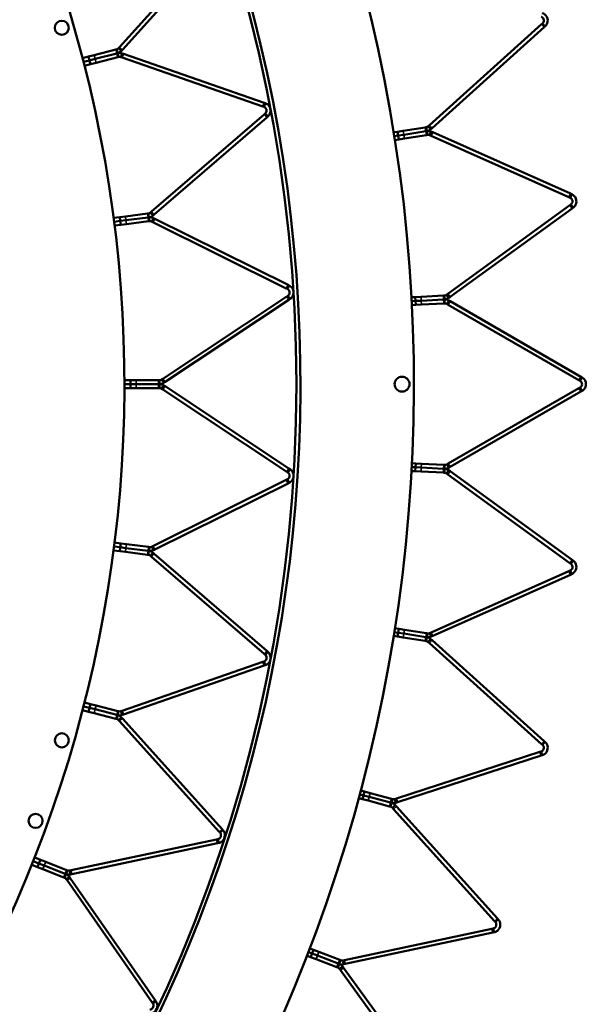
# Model space of a CAD drawing. Header units: millimetres. Extents: x 317 to 1217, y 559 to 3427.
# Tile 13 of 23: x 1072 to 1217, y 850 to 1102. Entities that reach past the tile are written whole.
import ezdxf

# ---------------------------------------------------------------- set-up
doc = ezdxf.new("R2010")
doc.units = ezdxf.units.MM
doc.layers.add('Visible (ISO)', color=7, linetype='Continuous', lineweight=50)
doc.layers.add('Visible Narrow (ISO)', color=7, linetype='Continuous', lineweight=35)

msp = doc.modelspace()

# ---------------------------------------------------------------- linework, layer by layer
at = {"layer": 'Visible (ISO)'}
for p, q in [((1097.25, 1094.6), (1122.7, 1122.86)), ((1123.44, 1122.19), (1098, 1093.93)), ((1176.45, 1074.63), (1205.11, 1100.44)), ((1205.78, 1099.69), (1177.12, 1073.89)), ((1205.36, 1100.66), (1205.11, 1100.44)), ((1205.65, 1100.33), (1205.36, 1100.66)), ((1206.03, 1099.92), (1205.65, 1100.33)), ((1205.78, 1099.69), (1206.03, 1099.92)), ((1090.75, 1092.53), (1096.29, 1093.95)), ((1096.5, 1094.01), (1096.29, 1093.95)), ((1096.61, 1093.58), (1096.5, 1094.01)), ((1096.75, 1093.04), (1096.61, 1093.58)), ((1097.25, 1094.6), (1096.99, 1094.31)), ((1097.32, 1094.01), (1096.99, 1094.31)), ((1097.73, 1093.64), (1097.32, 1094.01)), ((1097.73, 1093.64), (1098, 1093.93)), ((1087.8, 1091.77), (1089.33, 1092.17)), ((1089.58, 1091.2), (1088.05, 1090.81)), ((1089.58, 1091.2), (1088.05, 1090.81)), ((1089.33, 1092.17), (1090.75, 1092.53)), ((1089.33, 1092.17), (1089.58, 1091.2)), ((1089.58, 1091.2), (1091, 1091.56)), ((1091, 1091.56), (1089.58, 1091.2)), ((1089.58, 1091.2), (1089.83, 1090.23)), ((1091, 1091.56), (1096.54, 1092.98)), ((1096.54, 1092.98), (1091, 1091.56)), ((1096.79, 1092.02), (1091.25, 1090.59)), ((1096.75, 1093.04), (1096.54, 1092.98)), ((1096.54, 1092.98), (1096.75, 1093.04)), ((1096.75, 1093.04), (1096.89, 1092.49)), ((1096.79, 1092.02), (1096.99, 1092.07)), ((1096.89, 1092.49), (1096.99, 1092.07)), ((1097.72, 1092.46), (1097.57, 1092.04)), ((1097.57, 1092.04), (1097.94, 1091.92)), ((1097.9, 1092.99), (1097.72, 1092.46)), ((1098.27, 1092.86), (1097.9, 1092.99)), ((1133.86, 1079.41), (1097.94, 1091.92)), ((1098.27, 1092.86), (1134.19, 1080.35)), ((1088.3, 1089.84), (1089.83, 1090.23)), ((1091.25, 1090.59), (1089.83, 1090.23)), ((1133.86, 1079.41), (1134.18, 1079.3)), ((1134.33, 1079.71), (1134.18, 1079.3)), ((1134.51, 1080.24), (1134.19, 1080.35)), ((1134.51, 1080.24), (1134.33, 1079.71)), ((1105.46, 1052.52), (1134.25, 1077.37)), ((1134.9, 1076.61), (1106.11, 1051.76)), ((1134.51, 1077.59), (1134.25, 1077.37)), ((1134.79, 1077.26), (1134.51, 1077.59)), ((1135.16, 1076.84), (1134.79, 1077.26)), ((1134.9, 1076.61), (1135.16, 1076.84)), ((1168.3, 1072.94), (1169.75, 1073.17)), ((1169.75, 1073.17), (1175.38, 1074.06)), ((1175.62, 1074.1), (1175.38, 1074.06)), ((1175.77, 1073.11), (1175.54, 1073.08)), ((1175.54, 1073.08), (1175.77, 1073.11)), ((1175.69, 1073.67), (1175.62, 1074.1)), ((1175.77, 1073.11), (1175.69, 1073.67)), ((1175.77, 1073.11), (1175.86, 1072.56)), ((1176.45, 1074.63), (1176.13, 1074.35)), ((1176.42, 1074.02), (1176.13, 1074.35)), ((1176.8, 1073.6), (1176.42, 1074.02)), ((1176.8, 1073.6), (1177.12, 1073.89)), ((1167.32, 1072.79), (1168.3, 1072.94)), ((1168.46, 1071.95), (1167.48, 1071.8)), ((1168.46, 1071.95), (1167.48, 1071.8)), ((1167.63, 1070.81), (1168.61, 1070.97)), ((1168.3, 1072.94), (1168.46, 1071.95)), ((1168.46, 1071.95), (1169.9, 1072.18)), ((1169.9, 1072.18), (1168.46, 1071.95)), ((1168.46, 1071.95), (1168.61, 1070.97)), ((1170.06, 1071.2), (1168.61, 1070.97)), ((1169.9, 1072.18), (1175.54, 1073.08)), ((1175.54, 1073.08), (1169.9, 1072.18)), ((1175.7, 1072.09), (1170.06, 1071.2)), ((1175.7, 1072.09), (1175.93, 1072.13)), ((1175.86, 1072.56), (1175.93, 1072.13)), ((1176.67, 1072.45), (1176.49, 1072.05)), ((1176.49, 1072.05), (1176.88, 1071.88)), ((1176.9, 1072.96), (1176.67, 1072.45)), ((1212.11, 1056.19), (1176.88, 1071.88)), ((1177.29, 1072.79), (1176.9, 1072.96)), ((1177.29, 1072.79), (1212.52, 1057.11)), ((1212.11, 1056.19), (1212.42, 1056.05)), ((1212.6, 1056.46), (1212.42, 1056.05)), ((1212.83, 1056.97), (1212.52, 1057.11)), ((1212.83, 1056.97), (1212.6, 1056.46)), ((1181.13, 1031.46), (1212.33, 1054.13)), ((1212.92, 1053.32), (1181.72, 1030.66)), ((1212.6, 1054.33), (1212.33, 1054.13)), ((1212.86, 1053.98), (1212.6, 1054.33)), ((1213.19, 1053.52), (1212.86, 1053.98)), ((1212.92, 1053.32), (1213.19, 1053.52)), ((1095.73, 1050.9), (1097.29, 1051.1)), ((1097.29, 1051.1), (1098.75, 1051.29)), ((1097.29, 1051.1), (1097.42, 1050.11)), ((1098.75, 1051.29), (1104.42, 1052)), ((1098.87, 1050.29), (1104.55, 1051.01)), ((1104.55, 1051.01), (1098.87, 1050.29)), ((1104.63, 1052.03), (1104.42, 1052)), ((1104.76, 1051.04), (1104.55, 1051.01)), ((1104.55, 1051.01), (1104.76, 1051.04)), ((1104.69, 1051.59), (1104.63, 1052.03)), ((1104.76, 1051.04), (1104.69, 1051.59)), ((1104.76, 1051.04), (1104.83, 1050.48)), ((1104.83, 1050.48), (1104.88, 1050.05)), ((1105.46, 1052.52), (1105.16, 1052.26)), ((1105.45, 1051.93), (1105.16, 1052.26)), ((1105.81, 1051.51), (1105.45, 1051.93)), ((1105.9, 1050.84), (1105.65, 1050.34)), ((1105.81, 1051.51), (1106.11, 1051.76)), ((1106.25, 1050.67), (1105.9, 1050.84)), ((1106.25, 1050.67), (1140.31, 1033.76)), ((1097.42, 1050.11), (1095.85, 1049.91)), ((1097.42, 1050.11), (1095.85, 1049.91)), ((1095.98, 1048.92), (1097.55, 1049.12)), ((1097.42, 1050.11), (1098.87, 1050.29)), ((1098.87, 1050.29), (1097.42, 1050.11)), ((1097.42, 1050.11), (1097.55, 1049.12)), ((1099, 1049.3), (1097.55, 1049.12)), ((1104.67, 1050.02), (1099, 1049.3)), ((1104.67, 1050.02), (1104.88, 1050.05)), ((1105.65, 1050.34), (1105.45, 1049.95)), ((1105.45, 1049.95), (1105.8, 1049.78)), ((1139.87, 1032.86), (1105.8, 1049.78)), ((1139.87, 1032.86), (1140.18, 1032.71)), ((1140.37, 1033.11), (1140.18, 1032.71)), ((1140.62, 1033.61), (1140.31, 1033.76)), ((1140.62, 1033.61), (1140.37, 1033.11)), ((1108.32, 1009.75), (1140, 1030.79)), ((1140.28, 1030.98), (1140, 1030.79)), ((1140.53, 1030.62), (1140.28, 1030.98)), ((1140.84, 1030.15), (1140.53, 1030.62)), ((1171.86, 1030.59), (1172.85, 1030.64)), ((1172.85, 1030.64), (1174.32, 1030.71)), ((1172.85, 1030.64), (1172.91, 1029.64)), ((1174.32, 1030.71), (1180.02, 1031.01)), ((1180.25, 1031.03), (1180.02, 1031.01)), ((1180.27, 1030.59), (1180.25, 1031.03)), ((1180.3, 1030.03), (1180.27, 1030.59)), ((1181.13, 1031.46), (1180.79, 1031.21)), ((1181.04, 1030.86), (1180.79, 1031.21)), ((1181.37, 1030.41), (1181.04, 1030.86)), ((1181.37, 1030.41), (1181.72, 1030.66)), ((1140.55, 1029.96), (1108.87, 1008.92)), ((1140.55, 1029.96), (1140.84, 1030.15)), ((1172.91, 1029.64), (1171.91, 1029.59)), ((1172.91, 1029.64), (1171.91, 1029.59)), ((1171.96, 1028.59), (1172.96, 1028.64)), ((1172.91, 1029.64), (1174.37, 1029.72)), ((1174.37, 1029.72), (1172.91, 1029.64)), ((1172.91, 1029.64), (1172.96, 1028.64)), ((1174.42, 1028.72), (1172.96, 1028.64)), ((1174.37, 1029.72), (1180.07, 1030.01)), ((1180.07, 1030.01), (1174.37, 1029.72)), ((1180.12, 1029.02), (1174.42, 1028.72)), ((1180.3, 1030.03), (1180.07, 1030.01)), ((1180.07, 1030.01), (1180.3, 1030.03)), ((1180.12, 1029.02), (1180.36, 1029.03)), ((1180.3, 1030.03), (1180.33, 1029.47)), ((1180.33, 1029.47), (1180.36, 1029.03)), ((1181.13, 1029.28), (1180.91, 1028.9)), ((1180.91, 1028.9), (1181.28, 1028.68)), ((1181.41, 1029.76), (1181.13, 1029.28)), ((1214.67, 1009.4), (1181.28, 1028.68)), ((1181.78, 1029.55), (1181.41, 1029.76)), ((1181.78, 1029.55), (1215.17, 1010.27)), ((1215.47, 1010.1), (1215.17, 1010.27)), ((1098.47, 1009.36), (1100.05, 1009.36)), ((1100.05, 1008.36), (1098.47, 1008.36)), ((1100.05, 1008.36), (1098.47, 1008.36)), ((1100.05, 1009.36), (1101.51, 1009.36)), ((1100.05, 1009.36), (1100.05, 1008.36)), ((1100.05, 1008.36), (1101.51, 1008.36)), ((1100.05, 1008.36), (1100.05, 1007.36)), ((1101.51, 1008.36), (1100.05, 1008.36)), ((1101.51, 1009.36), (1107.23, 1009.36)), ((1101.51, 1008.36), (1107.23, 1008.36)), ((1107.23, 1008.36), (1101.51, 1008.36)), ((1107.44, 1009.36), (1107.23, 1009.36)), ((1107.44, 1008.36), (1107.23, 1008.36)), ((1107.23, 1008.36), (1107.44, 1008.36)), ((1107.44, 1008.92), (1107.44, 1009.36)), ((1107.44, 1008.36), (1107.44, 1008.92)), ((1107.44, 1008.36), (1107.44, 1007.8)), ((1107.44, 1007.8), (1107.44, 1007.36)), ((1108.32, 1009.75), (1108, 1009.53)), ((1108.24, 1009.17), (1108, 1009.53)), ((1108.55, 1008.7), (1108.24, 1009.17)), ((1108.55, 1008.03), (1108.24, 1007.56)), ((1108.55, 1008.7), (1108.87, 1008.92)), ((1108.87, 1007.81), (1108.55, 1008.03)), ((1108.87, 1007.81), (1140.55, 986.77)), ((1214.67, 1009.4), (1214.97, 1009.23)), ((1215.19, 1009.61), (1214.97, 1009.23)), ((1215.47, 1010.1), (1215.19, 1009.61)), ((1098.47, 1007.36), (1100.05, 1007.36)), ((1101.51, 1007.36), (1100.05, 1007.36)), ((1107.23, 1007.36), (1101.51, 1007.36)), ((1107.23, 1007.36), (1107.44, 1007.36)), ((1108.24, 1007.56), (1108, 1007.2)), ((1108, 1007.2), (1108.32, 1006.98)), ((1140, 985.93), (1108.32, 1006.98)), ((1181.28, 988.05), (1214.67, 1007.33)), ((1215.17, 1006.46), (1181.78, 987.18)), ((1214.97, 1007.5), (1214.67, 1007.33)), ((1215.19, 1007.12), (1214.97, 1007.5)), ((1215.17, 1006.46), (1215.47, 1006.63)), ((1215.47, 1006.63), (1215.19, 1007.12)), ((1171.96, 988.14), (1172.96, 988.09)), ((1172.96, 988.09), (1172.91, 987.09)), ((1172.96, 988.09), (1174.42, 988.01)), ((1174.42, 988.01), (1180.12, 987.71)), ((1180.36, 987.7), (1180.12, 987.71)), ((1180.33, 987.26), (1180.36, 987.7)), ((1181.28, 988.05), (1180.91, 987.83)), ((1181.13, 987.45), (1180.91, 987.83)), ((1140, 985.93), (1140.28, 985.75)), ((1140.53, 986.11), (1140.28, 985.75)), ((1140.84, 986.58), (1140.53, 986.11)), ((1140.84, 986.58), (1140.55, 986.77)), ((1171.86, 986.14), (1172.85, 986.09)), ((1172.91, 987.09), (1171.91, 987.14)), ((1172.91, 987.09), (1171.91, 987.14)), ((1172.91, 987.09), (1172.85, 986.09)), ((1174.32, 986.02), (1172.85, 986.09)), ((1172.91, 987.09), (1174.37, 987.01)), ((1174.37, 987.01), (1172.91, 987.09)), ((1180.02, 985.72), (1174.32, 986.02)), ((1174.37, 987.01), (1180.07, 986.71)), ((1180.07, 986.71), (1174.37, 987.01)), ((1180.02, 985.72), (1180.25, 985.7)), ((1180.3, 986.7), (1180.07, 986.71)), ((1180.07, 986.71), (1180.3, 986.7)), ((1180.27, 986.14), (1180.25, 985.7)), ((1180.3, 986.7), (1180.27, 986.14)), ((1180.3, 986.7), (1180.33, 987.26)), ((1181.04, 985.87), (1180.79, 985.51)), ((1180.79, 985.51), (1181.13, 985.26)), ((1181.37, 986.32), (1181.04, 985.87)), ((1181.41, 986.97), (1181.13, 987.45)), ((1212.33, 962.6), (1181.13, 985.26)), ((1181.72, 986.07), (1181.37, 986.32)), ((1181.41, 986.97), (1181.78, 987.18)), ((1181.72, 986.07), (1212.92, 963.41)), ((1105.8, 966.95), (1139.87, 983.86)), ((1140.31, 982.97), (1106.25, 966.06)), ((1140.18, 984.02), (1139.87, 983.86)), ((1140.37, 983.62), (1140.18, 984.02)), ((1140.31, 982.97), (1140.62, 983.12)), ((1140.62, 983.12), (1140.37, 983.62)), ((1095.98, 967.81), (1097.55, 967.61)), ((1097.55, 967.61), (1097.42, 966.62)), ((1097.55, 967.61), (1099, 967.43)), ((1099, 967.43), (1104.67, 966.71)), ((1095.73, 965.82), (1097.29, 965.63)), ((1097.42, 966.62), (1095.85, 966.82)), ((1097.42, 966.62), (1095.85, 966.82)), ((1097.42, 966.62), (1097.29, 965.63)), ((1098.75, 965.44), (1097.29, 965.63)), ((1097.42, 966.62), (1098.87, 966.44)), ((1098.87, 966.44), (1097.42, 966.62)), ((1104.42, 964.73), (1098.75, 965.44)), ((1098.87, 966.44), (1104.55, 965.72)), ((1104.55, 965.72), (1098.87, 966.44)), ((1104.76, 965.69), (1104.55, 965.72)), ((1104.55, 965.72), (1104.76, 965.69)), ((1104.69, 965.14), (1104.63, 964.7)), ((1104.88, 966.68), (1104.67, 966.71)), ((1104.76, 965.69), (1104.69, 965.14)), ((1104.76, 965.69), (1104.83, 966.25)), ((1104.83, 966.25), (1104.88, 966.68)), ((1105.45, 964.8), (1105.16, 964.46)), ((1105.8, 966.95), (1105.45, 966.78)), ((1105.65, 966.39), (1105.45, 966.78)), ((1105.81, 965.22), (1105.45, 964.8)), ((1105.9, 965.88), (1105.65, 966.39)), ((1106.11, 964.97), (1105.81, 965.22)), ((1105.9, 965.88), (1106.25, 966.06)), ((1106.11, 964.97), (1134.9, 940.12)), ((1104.42, 964.73), (1104.63, 964.7)), ((1105.16, 964.46), (1105.46, 964.21)), ((1134.25, 939.36), (1105.46, 964.21)), ((1212.33, 962.6), (1212.6, 962.4)), ((1212.86, 962.75), (1212.6, 962.4)), ((1213.19, 963.21), (1212.86, 962.75)), ((1213.19, 963.21), (1212.92, 963.41)), ((1176.88, 944.85), (1212.11, 960.54)), ((1212.42, 960.67), (1212.11, 960.54)), ((1212.6, 960.27), (1212.42, 960.67)), ((1212.52, 959.62), (1212.83, 959.76)), ((1212.83, 959.76), (1212.6, 960.27)), ((1212.52, 959.62), (1177.29, 943.94)), ((1168.46, 944.77), (1167.48, 944.93)), ((1168.46, 944.77), (1167.48, 944.93)), ((1167.63, 945.92), (1168.61, 945.76)), ((1168.46, 944.77), (1168.3, 943.79)), ((1168.61, 945.76), (1168.46, 944.77)), ((1168.46, 944.77), (1169.9, 944.55)), ((1169.9, 944.55), (1168.46, 944.77)), ((1168.61, 945.76), (1170.06, 945.53)), ((1170.06, 945.53), (1175.7, 944.64)), ((1175.93, 944.6), (1175.7, 944.64)), ((1176.88, 944.85), (1176.49, 944.68)), ((1176.67, 944.28), (1176.49, 944.68)), ((1167.32, 943.94), (1168.3, 943.79)), ((1169.75, 943.56), (1168.3, 943.79)), ((1175.38, 942.67), (1169.75, 943.56)), ((1169.9, 944.55), (1175.54, 943.65)), ((1175.54, 943.65), (1169.9, 944.55)), ((1175.38, 942.67), (1175.62, 942.63)), ((1175.77, 943.62), (1175.54, 943.65)), ((1175.54, 943.65), (1175.77, 943.62)), ((1175.69, 943.06), (1175.62, 942.63)), ((1175.77, 943.62), (1175.69, 943.06)), ((1175.77, 943.62), (1175.86, 944.17)), ((1175.86, 944.17), (1175.93, 944.6)), ((1176.42, 942.71), (1176.13, 942.38)), ((1176.13, 942.38), (1176.45, 942.1)), ((1176.8, 943.13), (1176.42, 942.71)), ((1176.9, 943.76), (1176.67, 944.28)), ((1177.12, 942.84), (1176.8, 943.13)), ((1176.9, 943.76), (1177.29, 943.94)), ((1177.12, 942.84), (1205.78, 917.04)), ((1135.16, 939.89), (1134.79, 939.47)), ((1135.16, 939.89), (1134.9, 940.12)), ((1205.11, 916.29), (1176.45, 942.1)), ((1097.94, 924.81), (1133.86, 937.32)), ((1134.18, 937.43), (1133.86, 937.32)), ((1134.33, 937.02), (1134.18, 937.43)), ((1134.25, 939.36), (1134.51, 939.13)), ((1134.79, 939.47), (1134.51, 939.13)), ((1134.19, 936.38), (1098.27, 923.87)), ((1134.19, 936.38), (1134.51, 936.49)), ((1134.51, 936.49), (1134.33, 937.02)), ((1087.8, 924.96), (1089.33, 924.56)), ((1089.58, 925.53), (1088.05, 925.92)), ((1089.58, 925.53), (1088.05, 925.92)), ((1088.3, 926.89), (1089.83, 926.5)), ((1089.58, 925.53), (1089.33, 924.56)), ((1090.75, 924.2), (1089.33, 924.56)), ((1089.83, 926.5), (1089.58, 925.53)), ((1089.58, 925.53), (1091, 925.17)), ((1091, 925.17), (1089.58, 925.53)), ((1089.83, 926.5), (1091.25, 926.14)), ((1091, 925.17), (1096.54, 923.74)), ((1096.54, 923.74), (1091, 925.17)), ((1091.25, 926.14), (1096.79, 924.71)), ((1096.99, 924.66), (1096.79, 924.71)), ((1096.89, 924.23), (1096.99, 924.66)), ((1097.94, 924.81), (1097.57, 924.68)), ((1097.72, 924.27), (1097.57, 924.68)), ((1096.29, 922.78), (1090.75, 924.2)), ((1096.29, 922.78), (1096.5, 922.72)), ((1096.61, 923.15), (1096.5, 922.72)), ((1096.75, 923.69), (1096.54, 923.74)), ((1096.54, 923.74), (1096.75, 923.69)), ((1096.75, 923.69), (1096.61, 923.15)), ((1096.75, 923.69), (1096.89, 924.23)), ((1097.32, 922.72), (1096.99, 922.42)), ((1096.99, 922.42), (1097.25, 922.13)), ((1122.7, 893.87), (1097.25, 922.13)), ((1097.73, 923.09), (1097.32, 922.72)), ((1097.9, 923.74), (1097.72, 924.27)), ((1098, 922.8), (1097.73, 923.09)), ((1097.9, 923.74), (1098.27, 923.87)), ((1098, 922.8), (1123.44, 894.54)), ((1206.03, 916.81), (1205.78, 917.04)), ((1205.11, 916.29), (1205.36, 916.07)), ((1205.65, 916.39), (1205.36, 916.07)), ((1206.03, 916.81), (1205.65, 916.39)), ((1168, 902.35), (1204.68, 914.27)), ((1204.98, 913.32), (1168.31, 901.4)), ((1205, 914.37), (1204.68, 914.27)), ((1204.98, 913.32), (1205.31, 913.42)), ((1205.13, 913.95), (1205, 914.37)), ((1205.31, 913.42), (1205.13, 913.95)), ((1158.91, 904.38), (1159.87, 904.12)), ((1158.39, 902.45), (1159.35, 902.19)), ((1159.61, 903.16), (1158.65, 903.41)), ((1159.61, 903.16), (1158.65, 903.41)), ((1159.61, 903.16), (1159.35, 902.19)), ((1160.77, 901.81), (1159.35, 902.19)), ((1159.87, 904.12), (1159.61, 903.16)), ((1159.61, 903.16), (1161.03, 902.78)), ((1161.03, 902.78), (1159.61, 903.16)), ((1159.87, 904.12), (1161.28, 903.74)), ((1166.28, 900.33), (1160.77, 901.81)), ((1161.03, 902.78), (1166.54, 901.3)), ((1166.54, 901.3), (1161.03, 902.78)), ((1161.28, 903.74), (1166.8, 902.27)), ((1167.03, 902.2), (1166.8, 902.27)), ((1166.91, 901.78), (1167.03, 902.2)), ((1168, 902.35), (1167.59, 902.22)), ((1167.73, 901.8), (1167.59, 902.22)), ((1166.28, 900.33), (1166.51, 900.27)), ((1166.62, 900.7), (1166.51, 900.27)), ((1166.77, 901.24), (1166.54, 901.3)), ((1166.54, 901.3), (1166.77, 901.24)), ((1166.77, 901.24), (1166.62, 900.7)), ((1166.77, 901.24), (1166.91, 901.78)), ((1167.32, 900.27), (1166.99, 899.98)), ((1166.99, 899.98), (1167.28, 899.66)), ((1193.08, 871), (1167.28, 899.66)), ((1167.74, 900.65), (1167.32, 900.27)), ((1167.9, 901.27), (1167.73, 901.8)), ((1168.02, 900.33), (1167.74, 900.65)), ((1167.9, 901.27), (1168.31, 901.4)), ((1168.02, 900.33), (1193.83, 871.67)), ((1123.67, 894.29), (1123.26, 893.91)), ((1123.67, 894.29), (1123.44, 894.54)), ((1084.86, 883.99), (1122.06, 891.9)), ((1122.4, 891.97), (1122.06, 891.9)), ((1122.49, 891.54), (1122.4, 891.97)), ((1122.7, 893.87), (1122.93, 893.62)), ((1123.26, 893.91), (1122.93, 893.62)), ((1122.27, 890.92), (1085.07, 883.01)), ((1122.27, 890.92), (1122.6, 890.99)), ((1122.6, 890.99), (1122.49, 891.54)), ((1075.56, 887.26), (1077.02, 886.68)), ((1074.82, 885.4), (1076.29, 884.82)), ((1076.66, 885.75), (1075.19, 886.33)), ((1076.66, 885.75), (1075.19, 886.33)), ((1076.66, 885.75), (1076.29, 884.82)), ((1077.65, 884.28), (1076.29, 884.82)), ((1077.02, 886.68), (1076.66, 885.75)), ((1076.66, 885.75), (1078.02, 885.21)), ((1078.02, 885.21), (1076.66, 885.75)), ((1077.02, 886.68), (1078.39, 886.14)), ((1082.97, 882.18), (1077.65, 884.28)), ((1078.02, 885.21), (1083.34, 883.11)), ((1083.34, 883.11), (1078.02, 885.21)), ((1078.39, 886.14), (1083.71, 884.03)), ((1082.97, 882.18), (1083.17, 882.1)), ((1083.33, 882.51), (1083.17, 882.1)), ((1083.53, 883.03), (1083.33, 882.51)), ((1083.53, 883.03), (1083.34, 883.11)), ((1083.34, 883.11), (1083.53, 883.03)), ((1083.53, 883.03), (1083.74, 883.55)), ((1083.98, 881.99), (1083.62, 881.74)), ((1083.62, 881.74), (1083.84, 881.42)), ((1083.9, 883.96), (1083.71, 884.03)), ((1083.74, 883.55), (1083.9, 883.96)), ((1084.44, 882.31), (1083.98, 881.99)), ((1084.66, 881.99), (1084.44, 882.31)), ((1084.86, 883.99), (1084.48, 883.91)), ((1084.57, 883.48), (1084.48, 883.91)), ((1084.69, 882.93), (1084.57, 883.48)), ((1084.66, 881.99), (1106.37, 850.76)), ((1084.69, 882.93), (1085.07, 883.01)), ((1105.55, 850.19), (1083.84, 881.42)), ((1194.05, 871.42), (1193.83, 871.67)), ((1192.77, 869.1), (1192.44, 869.03)), ((1192.86, 868.67), (1192.77, 869.1)), ((1193.08, 871), (1193.31, 870.75)), ((1193.64, 871.04), (1193.31, 870.75)), ((1194.05, 871.42), (1193.64, 871.04)), ((1154.72, 861.01), (1192.44, 869.03)), ((1192.65, 868.05), (1154.93, 860.03)), ((1192.65, 868.05), (1192.98, 868.12)), ((1192.98, 868.12), (1192.86, 868.67)), ((1145.18, 862.11), (1146.1, 861.76)), ((1146.46, 862.69), (1145.53, 863.05)), ((1146.46, 862.69), (1145.53, 863.05)), ((1145.89, 863.98), (1146.82, 863.62)), ((1146.46, 862.69), (1146.1, 861.76)), ((1147.47, 861.23), (1146.1, 861.76)), ((1146.82, 863.62), (1146.46, 862.69)), ((1146.46, 862.69), (1147.83, 862.17)), ((1147.83, 862.17), (1146.46, 862.69)), ((1146.82, 863.62), (1148.19, 863.1)), ((1147.83, 862.17), (1153.16, 860.12)), ((1153.16, 860.12), (1147.83, 862.17)), ((1148.19, 863.1), (1153.52, 861.05)), ((1152.8, 859.19), (1147.47, 861.23)), ((1152.8, 859.19), (1153.02, 859.1)), ((1153.18, 859.51), (1153.02, 859.1)), ((1153.38, 860.04), (1153.16, 860.12)), ((1153.16, 860.12), (1153.38, 860.04)), ((1153.38, 860.04), (1153.18, 859.51)), ((1153.38, 860.04), (1153.58, 860.56)), ((1153.83, 859.01), (1153.47, 858.76)), ((1153.74, 860.97), (1153.52, 861.05)), ((1153.58, 860.56), (1153.74, 860.97)), ((1154.28, 859.34), (1153.83, 859.01)), ((1154.53, 859), (1154.28, 859.34)), ((1154.72, 861.01), (1154.3, 860.92)), ((1154.39, 860.49), (1154.3, 860.92)), ((1154.51, 859.95), (1154.39, 860.49)), ((1154.51, 859.95), (1154.93, 860.03)), ((1154.53, 859), (1177.2, 827.8)), ((1153.47, 858.76), (1153.72, 858.41)), ((1176.39, 827.21), (1153.72, 858.41)), ((1105.55, 850.19), (1105.74, 849.91)), ((1106.1, 850.16), (1105.74, 849.91)), ((1106.56, 850.48), (1106.1, 850.16)), ((1106.56, 850.48), (1106.37, 850.76))]:
    msp.add_line(p, q, dxfattribs=at)
for centre, radius in [((766.97, 1008.36), 375.5), ((1082.49, 1099.53), 1.8), ((1169.47, 1008.36), 1.9), ((1082.5, 917.24), 1.8), ((1075.8, 896.62), 1.8)]:
    msp.add_circle(centre, radius, dxfattribs=at)
for radius, start, end in [(405.5, 306.038, 17.962), (376.5, 306.038, 17.962), (331.5, 306.0474, 17.9526)]:
    msp.add_arc((766.97, 1008.36), radius, start, end, dxfattribs=at)
for points, knots in [([(1205.36, 1100.66), (1205.53, 1100.82), (1205.72, 1101.15), (1205.68, 1101.51), (1205.65, 1101.86), (1205.39, 1102.17), (1205.14, 1102.3), (1205.09, 1102.32), (1205.04, 1102.34), (1205, 1102.36)], [-2.818928, -2.818928, -2.818928, -2.818928, -2.042925, -2.042925, -2.042925, -1.265434, -1.265434, -1.265434, -1.110722, -1.110722, -1.110722, -1.110722]), ([(1205.31, 1103.31), (1205.69, 1103.18), (1206.18, 1102.86), (1206.46, 1102.34), (1206.72, 1101.83), (1206.75, 1101.18), (1206.56, 1100.69), (1206.43, 1100.35), (1206.22, 1100.09), (1206.03, 1099.92)], [1.110722, 1.110722, 1.110722, 1.110722, 1.765936, 1.765936, 1.765936, 2.391441, 2.391441, 2.391441, 2.818928, 2.818928, 2.818928, 2.818928]), ([(1134.51, 1077.59), (1134.68, 1077.75), (1134.88, 1078.07), (1134.85, 1078.43), (1134.82, 1078.79), (1134.56, 1079.11), (1134.32, 1079.23), (1134.27, 1079.26), (1134.23, 1079.28), (1134.18, 1079.3)], [-2.814719, -2.814719, -2.814719, -2.814719, -2.038715, -2.038715, -2.038715, -1.261225, -1.261225, -1.261225, -1.106512, -1.106512, -1.106512, -1.106512]), ([(1134.51, 1080.24), (1134.89, 1080.11), (1135.38, 1079.78), (1135.64, 1079.24), (1135.9, 1078.74), (1135.9, 1078.09), (1135.7, 1077.6), (1135.57, 1077.26), (1135.36, 1077.01), (1135.16, 1076.84)], [1.106512, 1.106512, 1.106512, 1.106512, 1.761726, 1.761726, 1.761726, 2.387231, 2.387231, 2.387231, 2.814719, 2.814719, 2.814719, 2.814719]), ([(1212.6, 1054.33), (1212.8, 1054.47), (1213.02, 1054.78), (1213.02, 1055.14), (1213.02, 1055.5), (1212.79, 1055.83), (1212.56, 1055.98), (1212.51, 1056.01), (1212.47, 1056.04), (1212.42, 1056.05)], [-2.818928, -2.818928, -2.818928, -2.818928, -2.042925, -2.042925, -2.042925, -1.265434, -1.265434, -1.265434, -1.110722, -1.110722, -1.110722, -1.110722]), ([(1212.83, 1056.97), (1213.19, 1056.81), (1213.65, 1056.43), (1213.87, 1055.88), (1214.08, 1055.35), (1214.04, 1054.71), (1213.8, 1054.24), (1213.64, 1053.91), (1213.4, 1053.68), (1213.19, 1053.52)], [1.110722, 1.110722, 1.110722, 1.110722, 1.765936, 1.765936, 1.765936, 2.391441, 2.391441, 2.391441, 2.818928, 2.818928, 2.818928, 2.818928]), ([(1140.62, 1033.61), (1140.98, 1033.43), (1141.42, 1033.04), (1141.62, 1032.48), (1141.81, 1031.94), (1141.73, 1031.3), (1141.47, 1030.84), (1141.3, 1030.52), (1141.05, 1030.29), (1140.84, 1030.15)], [1.106512, 1.106512, 1.106512, 1.106512, 1.761726, 1.761726, 1.761726, 2.387231, 2.387231, 2.387231, 2.814719, 2.814719, 2.814719, 2.814719]), ([(1140.28, 1030.98), (1140.48, 1031.11), (1140.71, 1031.41), (1140.73, 1031.77), (1140.75, 1032.13), (1140.53, 1032.48), (1140.31, 1032.63), (1140.26, 1032.67), (1140.22, 1032.69), (1140.18, 1032.71)], [-2.814719, -2.814719, -2.814719, -2.814719, -2.038715, -2.038715, -2.038715, -1.261225, -1.261225, -1.261225, -1.106512, -1.106512, -1.106512, -1.106512]), ([(1214.97, 1007.5), (1215.17, 1007.62), (1215.42, 1007.9), (1215.46, 1008.26), (1215.5, 1008.61), (1215.31, 1008.97), (1215.09, 1009.14), (1215.05, 1009.18), (1215.01, 1009.21), (1214.97, 1009.23)], [-2.818928, -2.818928, -2.818928, -2.818928, -2.042925, -2.042925, -2.042925, -1.265434, -1.265434, -1.265434, -1.110722, -1.110722, -1.110722, -1.110722]), ([(1215.47, 1010.1), (1215.81, 1009.9), (1216.23, 1009.48), (1216.39, 1008.91), (1216.55, 1008.36), (1216.43, 1007.72), (1216.15, 1007.28), (1215.95, 1006.97), (1215.69, 1006.76), (1215.47, 1006.63)], [1.110722, 1.110722, 1.110722, 1.110722, 1.765936, 1.765936, 1.765936, 2.391441, 2.391441, 2.391441, 2.818928, 2.818928, 2.818928, 2.818928]), ([(1140.18, 984.02), (1140.39, 984.12), (1140.66, 984.39), (1140.72, 984.74), (1140.78, 985.1), (1140.61, 985.47), (1140.4, 985.65), (1140.36, 985.69), (1140.32, 985.72), (1140.28, 985.75)], [-2.814719, -2.814719, -2.814719, -2.814719, -2.038715, -2.038715, -2.038715, -1.261225, -1.261225, -1.261225, -1.106512, -1.106512, -1.106512, -1.106512]), ([(1140.84, 986.58), (1141.17, 986.36), (1141.56, 985.91), (1141.69, 985.33), (1141.81, 984.78), (1141.65, 984.15), (1141.34, 983.72), (1141.12, 983.43), (1140.85, 983.24), (1140.62, 983.12)], [1.106512, 1.106512, 1.106512, 1.106512, 1.761726, 1.761726, 1.761726, 2.387231, 2.387231, 2.387231, 2.814719, 2.814719, 2.814719, 2.814719]), ([(1212.42, 960.67), (1212.64, 960.77), (1212.92, 961.03), (1212.99, 961.38), (1213.07, 961.73), (1212.92, 962.1), (1212.72, 962.3), (1212.68, 962.34), (1212.64, 962.37), (1212.6, 962.4)], [-2.818928, -2.818928, -2.818928, -2.818928, -2.042925, -2.042925, -2.042925, -1.265434, -1.265434, -1.265434, -1.110722, -1.110722, -1.110722, -1.110722]), ([(1213.19, 963.21), (1213.51, 962.97), (1213.89, 962.51), (1213.99, 961.93), (1214.08, 961.37), (1213.9, 960.74), (1213.57, 960.33), (1213.35, 960.05), (1213.07, 959.87), (1212.83, 959.76)], [1.110722, 1.110722, 1.110722, 1.110722, 1.765936, 1.765936, 1.765936, 2.391441, 2.391441, 2.391441, 2.818928, 2.818928, 2.818928, 2.818928]), ([(1135.16, 939.89), (1135.46, 939.63), (1135.79, 939.14), (1135.84, 938.55), (1135.89, 937.98), (1135.66, 937.38), (1135.3, 937), (1135.05, 936.73), (1134.76, 936.57), (1134.51, 936.49)], [1.106512, 1.106512, 1.106512, 1.106512, 1.761726, 1.761726, 1.761726, 2.387231, 2.387231, 2.387231, 2.814719, 2.814719, 2.814719, 2.814719]), ([(1134.18, 937.43), (1134.4, 937.51), (1134.7, 937.74), (1134.81, 938.09), (1134.91, 938.43), (1134.79, 938.82), (1134.61, 939.03), (1134.58, 939.07), (1134.54, 939.1), (1134.51, 939.13)], [-2.814719, -2.814719, -2.814719, -2.814719, -2.038715, -2.038715, -2.038715, -1.261225, -1.261225, -1.261225, -1.106512, -1.106512, -1.106512, -1.106512]), ([(1205, 914.37), (1205.22, 914.45), (1205.53, 914.67), (1205.64, 915.01), (1205.75, 915.35), (1205.64, 915.74), (1205.46, 915.96), (1205.43, 916), (1205.39, 916.04), (1205.36, 916.07)], [-2.818928, -2.818928, -2.818928, -2.818928, -2.042925, -2.042925, -2.042925, -1.265434, -1.265434, -1.265434, -1.110722, -1.110722, -1.110722, -1.110722]), ([(1206.03, 916.81), (1206.32, 916.54), (1206.65, 916.05), (1206.68, 915.45), (1206.72, 914.89), (1206.48, 914.28), (1206.1, 913.91), (1205.85, 913.66), (1205.55, 913.5), (1205.31, 913.42)], [1.110722, 1.110722, 1.110722, 1.110722, 1.765936, 1.765936, 1.765936, 2.391441, 2.391441, 2.391441, 2.818928, 2.818928, 2.818928, 2.818928]), ([(1123.67, 894.29), (1123.94, 893.99), (1124.21, 893.46), (1124.19, 892.87), (1124.16, 892.3), (1123.86, 891.73), (1123.45, 891.39), (1123.17, 891.17), (1122.86, 891.04), (1122.6, 890.99)], [1.106512, 1.106512, 1.106512, 1.106512, 1.761726, 1.761726, 1.761726, 2.387231, 2.387231, 2.387231, 2.814719, 2.814719, 2.814719, 2.814719]), ([(1122.4, 891.97), (1122.63, 892.02), (1122.95, 892.21), (1123.1, 892.54), (1123.25, 892.86), (1123.17, 893.26), (1123.02, 893.49), (1122.99, 893.54), (1122.96, 893.58), (1122.93, 893.62)], [-2.814719, -2.814719, -2.814719, -2.814719, -2.038715, -2.038715, -2.038715, -1.261225, -1.261225, -1.261225, -1.106512, -1.106512, -1.106512, -1.106512]), ([(1192.77, 869.1), (1193, 869.15), (1193.33, 869.34), (1193.48, 869.67), (1193.62, 870), (1193.55, 870.4), (1193.4, 870.63), (1193.37, 870.67), (1193.34, 870.71), (1193.31, 870.75)], [-2.818928, -2.818928, -2.818928, -2.818928, -2.042925, -2.042925, -2.042925, -1.265434, -1.265434, -1.265434, -1.110722, -1.110722, -1.110722, -1.110722]), ([(1194.05, 871.42), (1194.32, 871.12), (1194.59, 870.59), (1194.56, 870), (1194.54, 869.43), (1194.24, 868.86), (1193.83, 868.53), (1193.55, 868.3), (1193.24, 868.18), (1192.98, 868.12)], [1.110722, 1.110722, 1.110722, 1.110722, 1.765936, 1.765936, 1.765936, 2.391441, 2.391441, 2.391441, 2.818928, 2.818928, 2.818928, 2.818928]), ([(1105, 848.34), (1105.24, 848.36), (1105.59, 848.51), (1105.77, 848.81), (1105.96, 849.12), (1105.94, 849.53), (1105.82, 849.77), (1105.8, 849.82), (1105.77, 849.87), (1105.74, 849.91)], [-2.814719, -2.814719, -2.814719, -2.814719, -2.038715, -2.038715, -2.038715, -1.261225, -1.261225, -1.261225, -1.106512, -1.106512, -1.106512, -1.106512]), ([(1106.56, 850.48), (1106.79, 850.15), (1106.99, 849.59), (1106.89, 849.01), (1106.8, 848.45), (1106.42, 847.92), (1105.98, 847.64), (1105.67, 847.45), (1105.35, 847.36), (1105.09, 847.34)], [1.106512, 1.106512, 1.106512, 1.106512, 1.761726, 1.761726, 1.761726, 2.387231, 2.387231, 2.387231, 2.814719, 2.814719, 2.814719, 2.814719])]:
    msp.add_open_spline(points, degree=3, knots=knots, dxfattribs=at)
for points in [[(1096.5, 1094.01), (1096.67, 1094.05), (1096.85, 1094.15), (1096.99, 1094.31)], [(1097.73, 1093.64), (1097.45, 1093.32), (1097.09, 1093.13), (1096.75, 1093.04)], [(1096.75, 1093.04), (1097.09, 1093.13), (1097.51, 1093.13), (1097.9, 1092.99)], [(1097.57, 1092.04), (1097.37, 1092.11), (1097.17, 1092.11), (1096.99, 1092.07)], [(1175.62, 1074.1), (1175.79, 1074.13), (1175.98, 1074.21), (1176.13, 1074.35)], [(1176.8, 1073.6), (1176.49, 1073.33), (1176.12, 1073.17), (1175.77, 1073.11)], [(1175.77, 1073.11), (1176.12, 1073.17), (1176.53, 1073.13), (1176.9, 1072.96)], [(1176.49, 1072.05), (1176.31, 1072.13), (1176.11, 1072.15), (1175.93, 1072.13)], [(1104.63, 1052.03), (1104.81, 1052.05), (1105, 1052.13), (1105.16, 1052.26)], [(1105.81, 1051.51), (1105.5, 1051.23), (1105.12, 1051.08), (1104.76, 1051.04)], [(1104.76, 1051.04), (1105.12, 1051.08), (1105.52, 1051.03), (1105.9, 1050.84)], [(1105.45, 1049.95), (1105.27, 1050.04), (1105.06, 1050.07), (1104.88, 1050.05)], [(1180.25, 1031.03), (1180.43, 1031.03), (1180.62, 1031.09), (1180.79, 1031.21)], [(1181.37, 1030.41), (1181.04, 1030.16), (1180.66, 1030.05), (1180.3, 1030.03)], [(1180.3, 1030.03), (1180.66, 1030.05), (1181.05, 1029.97), (1181.41, 1029.76)], [(1180.91, 1028.9), (1180.73, 1029), (1180.53, 1029.04), (1180.36, 1029.03)], [(1107.44, 1009.36), (1107.62, 1009.36), (1107.82, 1009.42), (1108, 1009.53)], [(1108.55, 1008.7), (1108.2, 1008.47), (1107.8, 1008.36), (1107.44, 1008.36)], [(1107.44, 1008.36), (1107.8, 1008.36), (1108.2, 1008.26), (1108.55, 1008.03)], [(1108, 1007.2), (1107.82, 1007.31), (1107.62, 1007.36), (1107.44, 1007.36)], [(1180.36, 987.7), (1180.53, 987.69), (1180.73, 987.73), (1180.91, 987.83)], [(1180.79, 985.51), (1180.62, 985.64), (1180.43, 985.69), (1180.25, 985.7)], [(1181.41, 986.97), (1181.05, 986.76), (1180.66, 986.68), (1180.3, 986.7)], [(1180.3, 986.7), (1180.66, 986.68), (1181.04, 986.56), (1181.37, 986.32)], [(1105.9, 965.88), (1105.52, 965.7), (1105.12, 965.65), (1104.76, 965.69)], [(1104.76, 965.69), (1105.12, 965.65), (1105.5, 965.5), (1105.81, 965.22)], [(1104.88, 966.68), (1105.06, 966.66), (1105.27, 966.69), (1105.45, 966.78)], [(1105.16, 964.46), (1105, 964.6), (1104.81, 964.68), (1104.63, 964.7)], [(1175.93, 944.6), (1176.11, 944.58), (1176.31, 944.59), (1176.49, 944.68)], [(1176.13, 942.38), (1175.98, 942.52), (1175.79, 942.6), (1175.62, 942.63)], [(1176.9, 943.76), (1176.53, 943.6), (1176.12, 943.56), (1175.77, 943.62)], [(1175.77, 943.62), (1176.12, 943.56), (1176.49, 943.4), (1176.8, 943.13)], [(1096.99, 924.66), (1097.17, 924.62), (1097.37, 924.62), (1097.57, 924.68)], [(1096.99, 922.42), (1096.85, 922.58), (1096.67, 922.68), (1096.5, 922.72)], [(1097.9, 923.74), (1097.51, 923.6), (1097.09, 923.6), (1096.75, 923.69)], [(1096.75, 923.69), (1097.09, 923.6), (1097.45, 923.4), (1097.73, 923.09)], [(1167.03, 902.2), (1167.2, 902.16), (1167.4, 902.16), (1167.59, 902.22)], [(1166.99, 899.98), (1166.85, 900.13), (1166.68, 900.23), (1166.51, 900.27)], [(1167.9, 901.27), (1167.51, 901.14), (1167.11, 901.15), (1166.77, 901.24)], [(1166.77, 901.24), (1167.11, 901.15), (1167.46, 900.95), (1167.74, 900.65)], [(1083.62, 881.74), (1083.5, 881.91), (1083.33, 882.03), (1083.17, 882.1)], [(1083.53, 883.03), (1083.87, 882.89), (1084.2, 882.65), (1084.44, 882.31)], [(1084.69, 882.93), (1084.28, 882.84), (1083.87, 882.89), (1083.53, 883.03)], [(1083.9, 883.96), (1084.07, 883.89), (1084.27, 883.87), (1084.48, 883.91)], [(1153.47, 858.76), (1153.35, 858.92), (1153.19, 859.04), (1153.02, 859.1)], [(1153.38, 860.04), (1153.71, 859.91), (1154.04, 859.68), (1154.28, 859.34)], [(1154.51, 859.95), (1154.11, 859.86), (1153.71, 859.91), (1153.38, 860.04)], [(1153.74, 860.97), (1153.9, 860.91), (1154.1, 860.88), (1154.3, 860.92)]]:
    msp.add_open_spline(points, degree=3, dxfattribs=at)
at = {"layer": 'Visible Narrow (ISO)'}
for p, q in [((1205.11, 1100.44), (1205.78, 1099.69)), ((1096.29, 1093.95), (1096.54, 1092.98)), ((1097.25, 1094.6), (1098, 1093.93)), ((1091, 1091.56), (1090.75, 1092.53)), ((1091.25, 1090.59), (1091, 1091.56)), ((1096.79, 1092.02), (1096.54, 1092.98)), ((1097.94, 1091.92), (1098.27, 1092.86)), ((1133.86, 1079.41), (1134.19, 1080.35)), ((1134.25, 1077.37), (1134.9, 1076.61)), ((1169.9, 1072.18), (1169.75, 1073.17)), ((1175.38, 1074.06), (1175.54, 1073.08)), ((1176.45, 1074.63), (1177.12, 1073.89)), ((1170.06, 1071.2), (1169.9, 1072.18)), ((1175.7, 1072.09), (1175.54, 1073.08)), ((1176.88, 1071.88), (1177.29, 1072.79)), ((1212.11, 1056.19), (1212.52, 1057.11)), ((1212.33, 1054.13), (1212.92, 1053.32)), ((1098.87, 1050.29), (1098.75, 1051.29)), ((1104.42, 1052), (1104.55, 1051.01)), ((1104.67, 1050.02), (1104.55, 1051.01)), ((1105.46, 1052.52), (1106.11, 1051.76)), ((1105.8, 1049.78), (1106.25, 1050.67)), ((1099, 1049.3), (1098.87, 1050.29)), ((1139.87, 1032.86), (1140.31, 1033.76)), ((1140, 1030.79), (1140.55, 1029.96)), ((1174.37, 1029.72), (1174.32, 1030.71)), ((1180.02, 1031.01), (1180.07, 1030.01)), ((1181.13, 1031.46), (1181.72, 1030.66)), ((1174.42, 1028.72), (1174.37, 1029.72)), ((1180.12, 1029.02), (1180.07, 1030.01)), ((1181.28, 1028.68), (1181.78, 1029.55)), ((1214.67, 1009.4), (1215.17, 1010.27)), ((1101.51, 1008.36), (1101.51, 1009.36)), ((1101.51, 1007.36), (1101.51, 1008.36)), ((1107.23, 1009.36), (1107.23, 1008.36)), ((1107.23, 1007.36), (1107.23, 1008.36)), ((1108.32, 1009.75), (1108.87, 1008.92)), ((1108.32, 1006.98), (1108.87, 1007.81)), ((1214.67, 1007.33), (1215.17, 1006.46)), ((1174.37, 987.01), (1174.42, 988.01)), ((1180.12, 987.71), (1180.07, 986.71)), ((1181.28, 988.05), (1181.78, 987.18)), ((1140, 985.93), (1140.55, 986.77)), ((1174.32, 986.02), (1174.37, 987.01)), ((1180.02, 985.72), (1180.07, 986.71)), ((1181.13, 985.26), (1181.72, 986.07)), ((1139.87, 983.86), (1140.31, 982.97)), ((1098.87, 966.44), (1099, 967.43)), ((1098.75, 965.44), (1098.87, 966.44)), ((1104.42, 964.73), (1104.55, 965.72)), ((1104.67, 966.71), (1104.55, 965.72)), ((1105.46, 964.21), (1106.11, 964.97)), ((1105.8, 966.95), (1106.25, 966.06)), ((1212.33, 962.6), (1212.92, 963.41)), ((1212.11, 960.54), (1212.52, 959.62)), ((1169.9, 944.55), (1170.06, 945.53)), ((1175.7, 944.64), (1175.54, 943.65)), ((1176.88, 944.85), (1177.29, 943.94)), ((1169.75, 943.56), (1169.9, 944.55)), ((1175.38, 942.67), (1175.54, 943.65)), ((1176.45, 942.1), (1177.12, 942.84)), ((1134.25, 939.36), (1134.9, 940.12)), ((1133.86, 937.32), (1134.19, 936.38)), ((1090.75, 924.2), (1091, 925.17)), ((1091, 925.17), (1091.25, 926.14)), ((1096.79, 924.71), (1096.54, 923.74)), ((1097.94, 924.81), (1098.27, 923.87)), ((1096.29, 922.78), (1096.54, 923.74)), ((1097.25, 922.13), (1098, 922.8)), ((1205.11, 916.29), (1205.78, 917.04)), ((1204.68, 914.27), (1204.98, 913.32)), ((1160.77, 901.81), (1161.03, 902.78)), ((1161.03, 902.78), (1161.28, 903.74)), ((1166.8, 902.27), (1166.54, 901.3)), ((1168, 902.35), (1168.31, 901.4)), ((1166.28, 900.33), (1166.54, 901.3)), ((1167.28, 899.66), (1168.02, 900.33)), ((1122.7, 893.87), (1123.44, 894.54)), ((1122.06, 891.9), (1122.27, 890.92)), ((1077.65, 884.28), (1078.02, 885.21)), ((1078.02, 885.21), (1078.39, 886.14)), ((1082.97, 882.18), (1083.34, 883.11)), ((1083.71, 884.03), (1083.34, 883.11)), ((1083.84, 881.42), (1084.66, 881.99)), ((1084.86, 883.99), (1085.07, 883.01)), ((1193.08, 871), (1193.83, 871.67)), ((1192.44, 869.03), (1192.65, 868.05)), ((1147.47, 861.23), (1147.83, 862.17)), ((1147.83, 862.17), (1148.19, 863.1)), ((1152.8, 859.19), (1153.16, 860.12)), ((1153.52, 861.05), (1153.16, 860.12)), ((1153.72, 858.41), (1154.53, 859)), ((1154.72, 861.01), (1154.93, 860.03)), ((1105.55, 850.19), (1106.37, 850.76))]:
    msp.add_line(p, q, dxfattribs=at)

doc.saveas('drawing.dxf')
